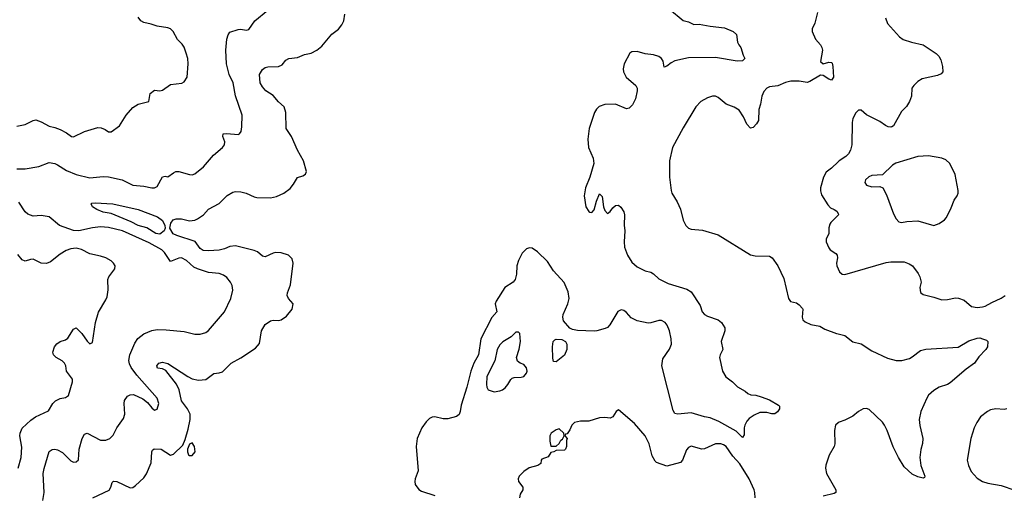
# Model space of a CAD drawing. Header units: inches. Extents: x 1473912 to 1647258, y 640388 to 773423.
# Tile 120 of 256: x 1533930 to 1541232, y 680649 to 684177. Entities that reach past the tile are written whole.
import ezdxf

# ---------------------------------------------------------------- set-up
doc = ezdxf.new("R2010")
doc.units = ezdxf.units.IN
doc.header["$MEASUREMENT"] = 0
doc.layers.add('B5638', color=7, linetype='Continuous')
doc.layers.add('B5648', color=7, linetype='Continuous')

msp = doc.modelspace()

# ---------------------------------------------------------------- linework, layer by layer
at = {"layer": 'B5638', "color": 5}
for points, elevation in [([(1533910, 683071.4), (1533970, 683071.4), (1534072.1, 683087.9), (1534150, 683117.3), (1534190, 683110.2), (1534210, 683101.3), (1534277.5, 683057.5), (1534350, 683027.6), (1534450, 683005.2), (1534550, 683013), (1534590, 683011.6), (1534689.6, 682989.6), (1534770, 682949.3), (1534850, 682941.5), (1534910, 682928.8), (1534930, 682930.4), (1534950, 682940.5), (1534990, 683010.7), (1535010, 683016.3), (1535030, 683010.7), (1535070, 683041.6), (1535089, 683050), (1535110.3, 683050.3), (1535190, 683027.7), (1535210, 683027.3), (1535230, 683034), (1535294.3, 683085.7), (1535367, 683173), (1535433.6, 683230), (1535449.6, 683250), (1535451.6, 683270), (1535436.2, 683310), (1535439, 683330), (1535467.1, 683332.9), (1535550, 683326), (1535561.2, 683330), (1535571.8, 683348.2), (1535578, 683382), (1535579.5, 683470), (1535531.5, 683611.5), (1535513.3, 683710), (1535483.8, 683770), (1535463.8, 683850), (1535459.2, 683950), (1535466.2, 684033.8), (1535475.5, 684064.5), (1535490, 684084.7), (1535550, 684104.7), (1535570, 684106), (1535610, 684098.8), (1535630, 684104.7), (1535673.2, 684170), (1535770, 684247.7)], 740), ([(1538750, 684256.5), (1538850.4, 684170.4), (1538890, 684160.7), (1538930, 684141.6), (1538970, 684144.2), (1539050, 684128.7), (1539156, 684116), (1539221, 684090), (1539246.4, 684066.4), (1539254.8, 684010), (1539262.8, 683990), (1539278.8, 683970), (1539294.4, 683914.4), (1539306.8, 683890), (1539290, 683873.2), (1539250.3, 683869.6), (1539090, 683895.9), (1538890, 683893.4), (1538789.1, 683870.9), (1538762.4, 683857.6), (1538730, 683831.8), (1538710, 683825.2), (1538701.7, 683870), (1538689.7, 683890), (1538670, 683903.5), (1538630, 683916.1), (1538570, 683923.5), (1538510, 683940.5), (1538470, 683939.6), (1538456.3, 683930), (1538412.4, 683850), (1538406.3, 683813.7), (1538407.4, 683790), (1538428.7, 683750), (1538500.4, 683690), (1538508.5, 683670), (1538510.4, 683650), (1538498, 683590), (1538474.8, 683545.2), (1538450, 683520.5), (1538430, 683515.1), (1538350, 683549.7), (1538270, 683547.6), (1538227.5, 683532.5), (1538207, 683513), (1538193.6, 683490), (1538154.3, 683370), (1538142.7, 683290), (1538149.1, 683229.1), (1538183, 683150), (1538187.7, 683110), (1538159.3, 683010), (1538126.4, 682930), (1538117.6, 682870), (1538128.8, 682790), (1538150, 682753.4), (1538158, 682750), (1538172.4, 682747.6), (1538190, 682766.8), (1538208.5, 682831.6), (1538230, 682884.7), (1538250, 682864.7), (1538259, 682790), (1538270, 682760.7), (1538290, 682738.4), (1538310, 682753.4), (1538330, 682780.7), (1538350, 682798.8), (1538370, 682801), (1538387.5, 682787.5), (1538410, 682751), (1538415.8, 682730), (1538413.8, 682653.8), (1538418.9, 682610), (1538412.6, 682530), (1538415.2, 682490), (1538438.6, 682430), (1538470, 682379.5), (1538510, 682343.7), (1538570, 682314), (1538610, 682304.4), (1538630, 682292.4), (1538670, 682255.8), (1538738.9, 682218.9), (1538877.7, 682177.7), (1538910, 682158), (1538977.7, 682057.8), (1538992.4, 682010), (1539008.4, 681990), (1539030, 681977.6), (1539111, 681950), (1539136, 681930), (1539158.8, 681890), (1539159.1, 681870), (1539132.4, 681790), (1539143.8, 681730), (1539124.4, 681690), (1539120.4, 681670), (1539143.1, 681570), (1539167.9, 681527.9), (1539217.3, 681490), (1539253.2, 681453.2), (1539310, 681421), (1539330, 681404), (1539353.4, 681393.4), (1539390, 681390.5), (1539430, 681379.1), (1539490, 681357.3), (1539558, 681318), (1539564.7, 681310), (1539566, 681290), (1539550, 681269), (1539530, 681253.2), (1539507.1, 681252.9), (1539470, 681262), (1539418, 681262), (1539376, 681244), (1539340.7, 681219.3), (1539321.7, 681198.3), (1539308.8, 681170), (1539304.2, 681150), (1539303.4, 681096.6), (1539290, 681078), (1539244.6, 681124.6), (1539115.5, 681195.5), (1539050, 681224.2), (1539010, 681231.4), (1538910, 681260.5), (1538810, 681249.8), (1538790, 681255.6), (1538777.3, 681277.3), (1538691.5, 681610), (1538699.6, 681660.4), (1538750, 681731.8), (1538763.7, 681770), (1538761.5, 681810), (1538749.2, 681870), (1538733.1, 681910), (1538716.8, 681930), (1538690, 681944.7), (1538670, 681945.2), (1538610, 681927.5), (1538590, 681926.9), (1538510, 681943.6), (1538466.1, 681966.1), (1538430, 682005.4), (1538410, 682020.4), (1538390, 682024.7), (1538367.4, 682012.6), (1538306.5, 681913.5), (1538290, 681893.6), (1538273.1, 681886.9), (1538211.5, 681868.4), (1538190, 681866.9), (1538068.1, 681871.9), (1538030, 681879.3), (1538010, 681888.6), (1537963.7, 681943.7), (1537957.2, 681970), (1537960.3, 681990), (1537994.6, 682070), (1538004.2, 682110), (1537998.2, 682158.2), (1537968.3, 682228.3), (1537890, 682315.1), (1537843.5, 682383.5), (1537770, 682454.5), (1537730, 682482.4), (1537710, 682483.5), (1537690, 682476.9), (1537655.9, 682444.1), (1537628.5, 682391.5), (1537618.4, 682350), (1537615.5, 682290), (1537603.8, 682250), (1537589, 682231), (1537528.9, 682190), (1537464, 682090), (1537456.5, 682070), (1537468.4, 682010), (1537432.6, 681967.4), (1537350.6, 681810), (1537331.8, 681690), (1537298.7, 681630), (1537275.5, 681570), (1537247.6, 681450), (1537203.2, 681316.8), (1537197.5, 681270), (1537190.6, 681249.4), (1537170, 681232.9), (1537104.4, 681215.6), (1537070, 681216.8), (1537010, 681230.6), (1536990, 681228.5), (1536970, 681218.3), (1536945.5, 681194.5), (1536913.9, 681150), (1536879.3, 681070), (1536871.3, 681011.3), (1536885.5, 680830), (1536864, 680770), (1536860.7, 680750), (1536864, 680730), (1536890, 680690.8), (1536910, 680680.5), (1537010, 680646.7)], 720), ([(1533910, 683387.7), (1533970, 683399.1), (1534030, 683430.6), (1534050, 683433.4), (1534090, 683419.1), (1534148.5, 683388.5), (1534190, 683378), (1534230, 683361.6), (1534276.7, 683336.7), (1534314, 683310), (1534330, 683308.2), (1534410, 683348.5), (1534510, 683376.3), (1534535.9, 683375.9), (1534563.5, 683363.5), (1534590, 683344.7), (1534610, 683346), (1534670, 683391), (1534719.5, 683470), (1534770, 683526.8), (1534810, 683550.7), (1534889.1, 683570.9), (1534897.2, 683630), (1534930, 683653.4), (1534970, 683650.7), (1534990, 683654), (1535050, 683695.5), (1535132.5, 683707.5), (1535150, 683716), (1535172, 683750), (1535179.7, 683850), (1535176.3, 683890), (1535165.6, 683930), (1535150, 683973.2), (1535135.8, 683995.8), (1535101.2, 684030), (1535069.3, 684090), (1535050, 684109.3), (1535030, 684117), (1534950, 684129.5), (1534905.1, 684145.1), (1534850, 684157), (1534829.4, 684170), (1534810, 684197.2)], 760), ([(1534472.3, 680630), (1534593.3, 680686.7), (1534607.6, 680710), (1534617.5, 680742.5), (1534627.3, 680752.7), (1534650, 680750.4), (1534750, 680703.8), (1534770, 680707.7), (1534790, 680720.7), (1534850, 680779.3), (1534870.8, 680809.2), (1534904.8, 680890), (1534911.5, 680970), (1534916.6, 680983.4), (1534927, 680993), (1534978.8, 680990), (1535050, 680946), (1535070, 680954), (1535139.6, 681020.4), (1535158.4, 681061.6), (1535181, 681139), (1535193.8, 681210), (1535194, 681250), (1535175.9, 681290), (1535130.6, 681350), (1535112.5, 681430), (1535093, 681473), (1535013.6, 681573.6), (1534990, 681586), (1534952.7, 681592.7), (1534948, 681610), (1534962.7, 681630), (1534990, 681637.6), (1535030, 681626.7), (1535177, 681530), (1535210, 681513.8), (1535256.3, 681503.7), (1535310, 681508.5), (1535370, 681553), (1535410, 681556.3), (1535435.1, 681564.9), (1535499.3, 681630), (1535570, 681668.4), (1535678.8, 681741.2), (1535710, 681776), (1535724.5, 681870), (1535750, 681915.8), (1535790, 681944.2), (1535810, 681948.9), (1535850, 681945.8), (1535870, 681950.3), (1535910, 681978), (1535950.6, 682030), (1535957.6, 682070), (1535922.7, 682110), (1535914.5, 682130), (1535916.2, 682150), (1535938, 682210), (1535959.7, 682370), (1535950, 682402), (1535925.1, 682430), (1535870, 682447.4), (1535830, 682449.8), (1535810, 682444.8), (1535750, 682416.9), (1535730, 682422.4), (1535694.6, 682454.6), (1535670, 682466), (1535530, 682499.1), (1535490, 682494.2), (1535450, 682477.6), (1535410, 682467.6), (1535330, 682461.5), (1535290, 682465.8), (1535270, 682479.7), (1535231.9, 682531.9), (1535095.4, 682575.4), (1535068.9, 682588.9), (1535045.1, 682630), (1535051.2, 682668.8), (1535068, 682692), (1535090, 682700.9), (1535130, 682700.6), (1535190, 682685), (1535229.3, 682690), (1535250, 682699.8), (1535292.8, 682730), (1535330, 682770.4), (1535410, 682814.6), (1535470, 682873.6), (1535510, 682897.3), (1535530, 682901.7), (1535570, 682899.6), (1535610.2, 682890.2), (1535670, 682862.8), (1535690, 682859), (1535790, 682855.8), (1535835.2, 682864.8), (1535890, 682890.3), (1535935.3, 682924.7), (1535962, 682958), (1535990, 683007.7), (1536030, 683019.5), (1536050, 683031), (1536057.6, 683050), (1536034, 683130), (1535989.8, 683209.8), (1535946, 683310), (1535907.7, 683370), (1535904.2, 683490), (1535892.5, 683530), (1535848.7, 683568.7), (1535810, 683614), (1535756.9, 683650), (1535730, 683678.9), (1535714.2, 683710), (1535709.7, 683770), (1535730, 683808), (1535750, 683821.7), (1535770, 683826.5), (1535850.8, 683829.2), (1535876.6, 683843.4), (1535903.9, 683876.1), (1535925.2, 683890), (1535990, 683895.8), (1536041.9, 683918.1), (1536091.2, 683928.8), (1536133.3, 683950), (1536170, 683980.3), (1536244.8, 684070), (1536293.7, 684106.3), (1536320.3, 684139.7), (1536333.8, 684170), (1536342.1, 684217.9)], 720), ([(1539847, 684230), (1539827.9, 684152.1), (1539806.7, 684110), (1539806.4, 684090), (1539831.8, 684031.8), (1539868.2, 683990), (1539879.5, 683970), (1539883.1, 683950), (1539870, 683867.2), (1539890, 683851), (1539930, 683861.8), (1539950, 683859.6), (1539955.1, 683855), (1539961.6, 683830), (1539964.6, 683750), (1539950, 683728), (1539930, 683736), (1539890, 683764), (1539870, 683766.5), (1539790, 683717.7), (1539770, 683710.6), (1539710, 683720.2), (1539650, 683721.1), (1539610, 683711.7), (1539552.5, 683687.5), (1539490, 683678.5), (1539470.3, 683670), (1539450, 683644.2), (1539433.9, 683610), (1539425, 683550), (1539411.1, 683510), (1539409, 683430), (1539395.4, 683404.6), (1539370, 683378), (1539350, 683372.7), (1539323.3, 683403.3), (1539297.1, 683457.1), (1539265.8, 683505.8), (1539230, 683529.4), (1539169, 683550), (1539110, 683599.3), (1539090, 683609.3), (1539069.3, 683609.3), (1539030, 683597), (1538982.8, 683570), (1538944.9, 683530), (1538850, 683375.3), (1538770.4, 683229.6), (1538748.4, 683130), (1538750.4, 683010), (1538760.7, 682910), (1538767.3, 682890), (1538806.2, 682826.2), (1538830, 682771.3), (1538850.7, 682690), (1538870.5, 682650.5), (1538890.6, 682630.6), (1538910, 682624), (1538995.2, 682615.2), (1539110, 682580.5), (1539350, 682434), (1539385.2, 682425.2), (1539490, 682422), (1539510, 682410.7), (1539552.7, 682350), (1539597.7, 682257.7), (1539630.7, 682110), (1539647, 682087), (1539690, 682075.5), (1539710, 682063), (1539734.9, 682034.9), (1539738, 682030), (1539732.4, 681970), (1539739.1, 681950), (1539754.6, 681934.6), (1539796.7, 681916.7), (1539863.5, 681903.5), (1539900.5, 681880.5), (1539988.4, 681848.4), (1540000, 681846)], 740), ([(1540000, 683122.9), (1539950, 683075.1), (1539910, 683046), (1539890.2, 683010), (1539868, 682930), (1539868.2, 682908.2), (1539877.1, 682877.1), (1539923.7, 682803.7), (1539942.4, 682782.4), (1539971.3, 682770), (1539990, 682756), (1539999.9, 682739.9)], 760), ([(1534102.3, 680610), (1534111.3, 680668.7), (1534105.2, 680810), (1534111.5, 680848.5), (1534150, 680972.7), (1534171.1, 680988.9), (1534190, 680991.4), (1534210, 680986.5), (1534247.5, 680967.5), (1534310, 680903.8), (1534330, 680895.5), (1534350, 680898), (1534367.2, 680912.8), (1534370.7, 680990), (1534393.5, 681070), (1534410, 681101.6), (1534430, 681110.3), (1534530, 681058.3), (1534570, 681059), (1534598.4, 681070), (1534624.9, 681095.1), (1534651.5, 681150), (1534700.7, 681219.3), (1534709.8, 681250.2), (1534706, 681330), (1534708.9, 681351.1), (1534730, 681384.4), (1534750, 681394.4), (1534775.4, 681395.4), (1534843.4, 681363.4), (1534877.7, 681337.8), (1534910, 681297.3), (1534930, 681280.7), (1534951.2, 681288.8), (1534962, 681330), (1534949.3, 681370), (1534799.1, 681539.1), (1534756.9, 681596.9), (1534744.5, 681624.5), (1534740.8, 681650), (1534746.6, 681690), (1534783.3, 681776.7), (1534806.9, 681813.1), (1534850, 681847.4), (1534910, 681870.2), (1534950, 681877.8), (1535017.5, 681877.5), (1535150, 681863.1), (1535230, 681844.9), (1535270, 681844.9), (1535310, 681857.1), (1535330, 681870.7), (1535450, 682010.7), (1535495.1, 682110), (1535511.6, 682170), (1535505.8, 682205.8), (1535494.5, 682230), (1535465.6, 682265.6), (1535442, 682282), (1535410, 682294.3), (1535330, 682302), (1535250, 682328.4), (1535221.7, 682341.7), (1535166.6, 682390), (1535130, 682409.8), (1535110, 682408.6), (1535050, 682384.2), (1535003.7, 682450), (1534984.4, 682470), (1534890, 682522), (1534691.8, 682610), (1534590, 682634.5), (1534530, 682639.9), (1534470, 682634), (1534370, 682611.6), (1534330, 682613.4), (1534224.7, 682650), (1534150, 682713.7), (1534090, 682725.1), (1534030, 682720.5), (1533990, 682734.7), (1533970, 682751.6), (1533923.2, 682823.2)], 740), ([(1540000, 682728), (1539946.5, 682673.5), (1539939.4, 682660.6), (1539932.1, 682632.1), (1539930.5, 682590), (1539910.4, 682549.6), (1539912, 682530), (1539930, 682484.6), (1539940.7, 682470), (1539981.9, 682441.9), (1539992.2, 682430), (1539995.4, 682410), (1539988.7, 682370), (1539991.1, 682350), (1540000, 682329.7)], 760), ([(1533919.8, 680850), (1533941.6, 680930), (1533945.6, 681005.6), (1533931.3, 681090), (1533933.6, 681110), (1533950, 681146.8), (1534013.7, 681206.3), (1534048.7, 681231.3), (1534145.1, 681274.9), (1534177.2, 681330), (1534195.3, 681350), (1534230, 681366.8), (1534270, 681374.8), (1534292.7, 681390), (1534321.2, 681490), (1534321.2, 681510), (1534277, 681570), (1534272, 681610), (1534262.7, 681630), (1534246, 681646), (1534201.2, 681670), (1534181.2, 681690), (1534177.2, 681710), (1534189.2, 681750), (1534206.8, 681773.2), (1534229.5, 681790.5), (1534270, 681802.8), (1534286.3, 681813.7), (1534330, 681882), (1534350, 681891), (1534391.3, 681850), (1534430, 681792), (1534450, 681772), (1534470, 681782), (1534492, 681930), (1534513.8, 682006.2), (1534570, 682098), (1534578.9, 682121.1), (1534587.7, 682172.3), (1534584.2, 682250), (1534591.6, 682270), (1534635.1, 682330), (1534638, 682350), (1534626.6, 682370), (1534608.2, 682388.2), (1534569.8, 682409.8), (1534530, 682423.5), (1534450, 682439.7), (1534390, 682472.1), (1534350, 682482), (1534310, 682477.2), (1534274.9, 682465.1), (1534230, 682438.4), (1534158.3, 682381.7), (1534130.4, 682369.6), (1534090, 682371.2), (1534030, 682399.8), (1534010, 682398.7), (1533970, 682384.7), (1533950, 682394.7), (1533916.5, 682436.5)], 760), ([(1539383.5, 680630), (1539382.4, 680670), (1539376.1, 680690), (1539340.9, 680770), (1539270, 680881.8), (1539219.2, 680939.2), (1539170, 681009.7), (1539150, 681023.9), (1539130, 681030.8), (1539090, 681029.7), (1539010, 680993.3), (1538990, 680991.5), (1538910, 681012.7), (1538890, 681003.7), (1538874.7, 680985.3), (1538844.9, 680910), (1538830, 680892.7), (1538730, 680864.5), (1538653.3, 680893.3), (1538642.3, 680902.3), (1538621, 680941), (1538599.7, 681030), (1538567.8, 681090), (1538490, 681180.9), (1538370, 681282.7), (1538354.8, 681270), (1538328.1, 681231.9), (1538310, 681220.9), (1538270, 681226), (1538230, 681222.7), (1538150, 681199.5), (1538090, 681198.4), (1538044.7, 681190), (1538024.7, 681170), (1538010, 681135.3), (1537990, 681106), (1537978, 681102), (1537974, 681090), (1537990.8, 681070.8), (1537984.7, 681055.3), (1537986, 681010), (1537978.8, 680990), (1537970, 680982.7), (1537910, 680982), (1537892, 680970), (1537870, 680965.2), (1537850, 680935.1), (1537803.5, 680916.5), (1537798, 680910), (1537794.8, 680885.2), (1537772, 680870), (1537708.7, 680851.3), (1537670, 680826), (1537634.8, 680790), (1537627.3, 680770), (1537630.7, 680750), (1537662, 680710), (1537662, 680690), (1537642.3, 680657.7), (1537637, 680630)], 740), ([(1540000, 681185.6), (1539981, 681170), (1539973.4, 681130), (1539976.3, 681030), (1539970.6, 681010), (1539934.4, 680945.6), (1539908.7, 680871.3), (1539906.4, 680850), (1539914.4, 680810), (1539983.8, 680690), (1539982.8, 680670), (1539970, 680662.9), (1539890, 680642.9)], 740)]:
    msp.add_lwpolyline(points, dxfattribs=dict(at, elevation=elevation))
for points, elevation in [([(1534970, 682585.7), (1534939.8, 682590), (1534873.8, 682633.8), (1534810, 682650.4), (1534758.2, 682678.2), (1534610, 682740.5), (1534550, 682749.9), (1534502.4, 682770), (1534471.2, 682790), (1534459.5, 682810), (1534464.9, 682815.1), (1534490, 682819.7), (1534621, 682810), (1534810, 682768.7), (1534953.6, 682713.6), (1534988.5, 682688.5), (1535007.4, 682650), (1535008.1, 682630), (1535000.9, 682610)], 720), ([(1537630, 681859.3), (1537610, 681859.3), (1537574.4, 681825.6), (1537512.3, 681787.7), (1537490, 681765.6), (1537470.2, 681729.8), (1537453.6, 681646.3), (1537395.2, 681530), (1537391.2, 681470), (1537394.4, 681450), (1537405.5, 681430), (1537450, 681417.3), (1537490, 681423.1), (1537509.7, 681430.3), (1537530, 681446.8), (1537550, 681470.7), (1537571.9, 681508.1), (1537582.9, 681517.1), (1537597.2, 681522.8), (1537650, 681524.2), (1537669.6, 681530), (1537690, 681554.9), (1537693.3, 681570), (1537690, 681594.7), (1537670, 681618.6), (1537640.7, 681630), (1537623.3, 681643.3), (1537613.5, 681670), (1537633.3, 681733.3), (1537645.1, 681790), (1537639.3, 681850)], 740), ([(1537910, 681638), (1537890, 681642), (1537885.1, 681665.1), (1537882.6, 681750), (1537886.3, 681790), (1537898, 681802), (1537910, 681806.7), (1537950, 681804.6), (1537979.3, 681790), (1537988.4, 681770), (1537988.4, 681730), (1537970, 681689.6)], 720), ([(1537930, 681142), (1537910, 681135.3), (1537872, 681110), (1537862, 681090), (1537862, 681050), (1537870, 681014), (1537910, 681014), (1537930, 681034), (1537943.1, 681056.9), (1537954.6, 681065.4), (1537968, 681090), (1537966, 681110)], 740), ([(1535210, 681037), (1535190, 681029), (1535174.4, 680990), (1535174.9, 680970), (1535182, 680950), (1535190, 680943.8), (1535210, 680944.4), (1535231, 680970), (1535227.3, 681010)], 720)]:
    msp.add_lwpolyline(points, close=True, dxfattribs=dict(at, elevation=elevation))
at = {"layer": 'B5648', "color": 5}
for points, elevation in [([(1540351.3, 684190), (1540366, 684150), (1540456, 684050), (1540482.8, 684030), (1540544.7, 684010), (1540630, 683991.8), (1540727.3, 683927.3), (1540747.2, 683907.2), (1540760.7, 683880.7), (1540774, 683830), (1540775.5, 683790), (1540763.4, 683776.6), (1540735.6, 683764.4), (1540622.7, 683737.4), (1540590, 683717.6), (1540560.5, 683690), (1540546, 683670), (1540544.9, 683610), (1540530.3, 683570), (1540506.7, 683533.3), (1540470, 683495.1), (1540410.4, 683390), (1540397.3, 683382.7), (1540390, 683379.7), (1540370, 683382.6), (1540350, 683392.8), (1540310, 683422), (1540210.9, 683470.9), (1540170, 683506), (1540150, 683506), (1540130, 683486), (1540110, 683443.7), (1540104.7, 683415.3), (1540100.7, 683250), (1540091.8, 683208.2), (1540077.1, 683182.9), (1540056.9, 683163.1), (1540007.4, 683130), (1540000, 683122.9)], 760), ([(1539999.9, 682739.9), (1540002, 682730), (1540000, 682728)], 760), ([(1540000, 682329.7), (1540010, 682306.7), (1540030, 682289.4), (1540050, 682286.3), (1540354.9, 682374.9), (1540390, 682380.3), (1540490, 682381.1), (1540527.1, 682367.1), (1540551.3, 682350), (1540593.2, 682293.2), (1540606, 682270), (1540614.8, 682230), (1540606.8, 682190), (1540610, 682154), (1540630, 682138), (1540710, 682119.1), (1540770, 682099.1), (1540810, 682101.6), (1540870, 682114), (1540891.7, 682111.7), (1540935.2, 682095.3), (1540990, 682050.4), (1541030, 682043.1), (1541070, 682047), (1541090, 682052.7), (1541139.7, 682080.3), (1541210, 682110.4), (1541239.5, 682130)], 760), ([(1540000, 681846), (1540050, 681835.5), (1540110, 681788.5), (1540170, 681771.8), (1540250, 681721.5), (1540365.5, 681665.5), (1540430, 681648.7), (1540471.1, 681648.9), (1540530, 681664.9), (1540550, 681674.9), (1540610, 681722), (1540650, 681734), (1540890, 681748.9), (1540970, 681795.6), (1541030, 681814.9), (1541050, 681815.8), (1541070.3, 681810.3), (1541099.9, 681799.9), (1541110.8, 681790.8), (1541106.4, 681750), (1541094.4, 681730), (1541044.1, 681675.9), (1541010, 681629.5), (1540950, 681585.6), (1540830, 681484), (1540810, 681471.2), (1540750, 681451.1), (1540710, 681426.9), (1540670, 681391.2), (1540657.3, 681370), (1540613.8, 681270), (1540602, 681210), (1540605.5, 681165.5), (1540628, 681070), (1540625.8, 681034.2), (1540612, 680988), (1540604.6, 680930), (1540613.1, 680870), (1540643, 680790), (1540639.5, 680780.5), (1540630, 680775.1), (1540590, 680785.6), (1540550, 680805), (1540490, 680860.9), (1540447.4, 680930), (1540407.9, 681007.9), (1540363.1, 681130), (1540343.9, 681170), (1540330, 681191.1), (1540230, 681285.1), (1540210, 681293.6), (1540184.7, 681290), (1540151, 681270), (1540110, 681235.1), (1540050, 681206), (1540007.9, 681192.1), (1540000, 681185.6)], 740), ([(1541250, 681289.6), (1541230, 681286), (1541170, 681289.6), (1541130, 681282), (1541106.8, 681270), (1541054.8, 681230), (1541027.3, 681190), (1541007.7, 681150), (1540984.4, 681070), (1540956.3, 680910), (1540965.5, 680870), (1540986.1, 680826.1), (1541030, 680777.1), (1541071.3, 680751.3), (1541110, 680738), (1541210, 680721.3), (1541310, 680687.8)], 760)]:
    msp.add_lwpolyline(points, dxfattribs=dict(at, elevation=elevation))
at = {"layer": 'B5648', "color": 5, "elevation": 780}
msp.add_lwpolyline([(1540670, 683167.2), (1540590, 683162.6), (1540427.1, 683112.9), (1540402.6, 683097.4), (1540330, 683025.1), (1540250, 683020.7), (1540227.3, 683012.7), (1540201.9, 682990), (1540196.8, 682970), (1540209.2, 682949.2), (1540250, 682938), (1540310, 682939.3), (1540330.2, 682930.2), (1540357.7, 682877.7), (1540410, 682737.8), (1540430, 682699.1), (1540450, 682676.9), (1540470, 682673.4), (1540510, 682681.1), (1540590, 682684.9), (1540710, 682650.5), (1540750, 682665.5), (1540788.5, 682691.6), (1540802.4, 682710), (1540838.9, 682781.1), (1540861.5, 682838.5), (1540883.7, 682870), (1540889.6, 682890), (1540889.6, 682910), (1540868.4, 683030), (1540828.3, 683110), (1540798.5, 683138.5), (1540770, 683151.2)], close=True, dxfattribs=at)

doc.saveas('drawing.dxf')
